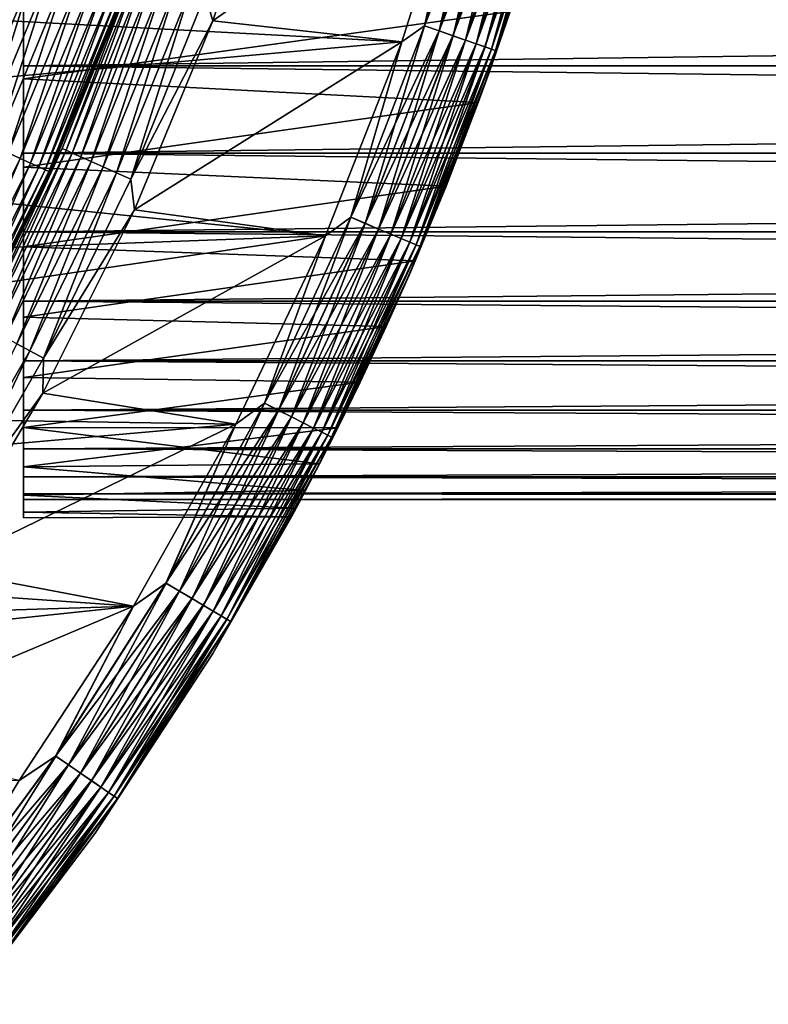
# Model space of a CAD drawing. Header units: metres. Extents: x -17 to 65, y -30 to 30.
# Tile 158 of 256: x 13.5 to 17.5, y -10.7 to -5.4. Entities that reach past the tile are written whole.
import ezdxf

# ---------------------------------------------------------------- set-up
doc = ezdxf.new("R2010")
doc.units = ezdxf.units.M
doc.layers.add('solid_508461', color=7, linetype='CONTINUOUS')

msp = doc.modelspace()

# ---------------------------------------------------------------- linework, layer by layer
at = {"layer": 'solid_508461'}
for points in [[(14.483647, -5.271616, -46.307594), (14.873252, -4.363065, -46.299999), (14.524021, -5.413197, -46.299999)], [(14.524021, -5.413197, -46.299999), (14.873252, -4.363065, -46.299999), (15.887619, -4.453487, -46.299999)], [(15.668491, -5.440693, 41.492508), (15.996901, -4.382004, 41.492508), (15.887621, -4.453479, 41.5)], [(16.078201, -4.404274, 41.470024), (15.996901, -4.382004, 41.492508), (15.668491, -5.440693, 41.492508)], [(15.748123, -5.468344, 41.470024), (16.078201, -4.404274, 41.470024), (15.668491, -5.440693, 41.492508)], [(15.66906, -5.440891, -46.292404), (15.887619, -4.453487, -46.299999), (15.99748, -4.382163, -46.292404)], [(15.66906, -5.440891, -46.292404), (15.99748, -4.382163, -46.292404), (15.748666, -5.468533, -46.269817)], [(16.154493, -4.425173, 41.433231), (16.078201, -4.404274, 41.470024), (15.748123, -5.468344, 41.470024)], [(15.99748, -4.382163, -46.292404), (16.078754, -4.404426, -46.269817), (15.748666, -5.468533, -46.269817)], [(15.748666, -5.468533, -46.269817), (16.078754, -4.404426, -46.269817), (15.82335, -5.494466, -46.232925)], [(16.078754, -4.404426, -46.269817), (16.155005, -4.425313, -46.232925), (15.82335, -5.494466, -46.232925)], [(10.291051, -5.24374, 41.5), (15.546514, -5.527733, 41.5), (15.887621, -4.453479, 41.5)], [(14.524021, -5.413197, -46.299999), (15.887619, -4.453487, -46.299999), (15.54651, -5.527742, -46.299999)], [(15.66906, -5.440891, -46.292404), (15.54651, -5.527742, -46.299999), (15.887619, -4.453487, -46.299999)], [(15.668491, -5.440693, 41.492508), (15.887621, -4.453479, 41.5), (15.546514, -5.527733, 41.5)], [(15.82285, -5.494292, 41.433231), (16.154493, -4.425173, 41.433231), (15.748123, -5.468344, 41.470024)], [(16.223457, -4.444064, 41.383247), (16.154493, -4.425173, 41.433231), (15.82285, -5.494292, 41.433231)], [(15.890398, -5.517747, 41.383247), (16.223457, -4.444064, 41.383247), (15.82285, -5.494292, 41.433231)], [(15.82335, -5.494466, -46.232925), (16.155005, -4.425313, -46.232925), (15.890841, -5.517901, -46.182854)], [(16.282991, -4.460372, 41.321594), (16.223457, -4.444064, 41.383247), (15.890398, -5.517747, 41.383247)], [(15.94871, -5.537996, 41.321594), (16.282991, -4.460372, 41.321594), (15.890398, -5.517747, 41.383247)], [(16.155005, -4.425313, -46.232925), (16.223909, -4.444188, -46.182854), (15.890841, -5.517901, -46.182854)], [(15.890841, -5.517901, -46.182854), (16.223909, -4.444188, -46.182854), (15.949081, -5.538125, -46.121128)], [(16.331285, -4.473601, 41.250153), (16.282991, -4.460372, 41.321594), (15.94871, -5.537996, 41.321594)], [(16.223909, -4.444188, -46.182854), (16.283371, -4.460476, -46.121128), (15.949081, -5.538125, -46.121128)], [(15.949081, -5.538125, -46.121128), (16.283371, -4.460476, -46.121128), (15.9963, -5.554521, -46.049622)], [(16.283371, -4.460476, -46.121128), (16.331579, -4.473682, -46.049622), (15.9963, -5.554521, -46.049622)], [(15.996012, -5.55442, 41.250153), (16.331285, -4.473601, 41.250153), (15.94871, -5.537996, 41.321594)], [(16.366865, -4.483347, 41.171093), (16.331285, -4.473601, 41.250153), (15.996012, -5.55442, 41.250153)], [(16.030861, -5.566522, 41.171093), (16.366865, -4.483347, 41.171093), (15.996012, -5.55442, 41.250153)], [(15.9963, -5.554521, -46.049622), (16.331579, -4.473682, -46.049622), (16.031057, -5.56659, -45.970516)], [(16.388649, -4.489315, 41.086823), (16.366865, -4.483347, 41.171093), (16.030861, -5.566522, 41.171093)], [(16.052198, -5.573931, 41.086823), (16.388649, -4.489315, 41.086823), (16.030861, -5.566522, 41.171093)], [(16.331579, -4.473682, -46.049622), (16.367065, -4.483403, -45.970516), (16.031057, -5.56659, -45.970516)], [(16.031057, -5.56659, -45.970516), (16.367065, -4.483403, -45.970516), (16.052299, -5.573966, -45.886223)], [(16.052198, -5.573931, 41.086823), (16.369596, -4.586537, 41), (16.388649, -4.489315, 41.086823)], [(16.367065, -4.483403, -45.970516), (16.388752, -4.489343, -45.886223), (16.052299, -5.573966, -45.886223)], [(16.052299, -5.573966, -45.886223), (16.388752, -4.489343, -45.886223), (16.369596, -4.586537, -45.799999)], [(16.131941, -5.362879, -6.070389), (16.018438, -5.692945, -45.799999), (16.369596, -4.586537, -45.799999)], [(16.052299, -5.573966, -45.886223), (16.369596, -4.586537, -45.799999), (16.018438, -5.692945, -45.799999)], [(16.298073, -4.834547, 6.498993), (16.369596, -4.586537, 41), (16.018438, -5.692945, 41)], [(16.052198, -5.573931, 41.086823), (16.018438, -5.692945, 41), (16.369596, -4.586537, 41)], [(16.131933, -5.362906, 6.070364), (16.298073, -4.834547, 6.498993), (16.018438, -5.692945, 41)], [(9.005194, -5.685852, -48.5), (9.433654, -4.942536, -48.5), (13.544482, -5.176571, -48.5)], [(13.268641, -6.059586, -48.492405), (13.544482, -5.176571, -48.5), (13.667121, -5.097572, -48.492405)], [(13.268641, -6.059586, -48.492405), (13.667121, -5.097572, -48.492405), (13.345295, -6.094592, -48.469818)], [(13.667121, -5.097572, -48.492405), (13.746076, -5.127021, -48.469818), (13.345295, -6.094592, -48.469818)], [(13.345295, -6.094592, -48.469818), (13.746076, -5.127021, -48.469818), (13.41721, -6.127434, -48.432926)], [(13.746076, -5.127021, -48.469818), (13.82015, -5.154649, -48.432926), (13.41721, -6.127434, -48.432926)], [(13.41721, -6.127434, -48.432926), (13.82015, -5.154649, -48.432926), (13.482197, -6.157113, -48.382854)], [(13.82015, -5.154649, -48.432926), (13.887089, -5.179616, -48.382854), (13.482197, -6.157113, -48.382854)], [(13.5, -5.656874, 5.656833), (13.5, -5.142282, 6.128369), (13.5, -5.206372, 6.205131)], [(13.5, -5.142282, -6.128369), (13.5, -5.656874, -5.656833), (13.5, -5.206372, -6.205131)], [(52, -5.142322, 6.128341), (13.5, -5.142282, 6.128369), (13.5, -5.656874, 5.656833)], [(52, -5.656885, -5.656818), (13.5, -5.656874, -5.656833), (13.5, -5.142282, -6.128369)], [(52, -5.142322, -6.128341), (52, -5.656885, -5.656818), (13.5, -5.142282, -6.128369)], [(52, -5.656885, 5.656818), (52, -5.142322, 6.128341), (13.5, -5.656874, 5.656833)], [(13.710025, -6.104096, -46.713779), (14.054255, -5.241939, -46.799999), (14.102428, -5.132864, -46.713779)], [(13.710025, -6.104096, -46.713779), (14.102428, -5.132864, -46.713779), (13.730565, -6.113242, -46.629482)], [(14.102428, -5.132864, -46.713779), (14.123556, -5.140554, -46.629482), (13.730565, -6.113242, -46.629482)], [(13.730565, -6.113242, -46.629482), (14.123556, -5.140554, -46.629482), (13.764178, -6.128207, -46.550377)], [(14.123556, -5.140554, -46.629482), (14.158132, -5.153139, -46.550377), (13.764178, -6.128207, -46.550377)], [(13.764178, -6.128207, -46.550377), (14.158132, -5.153139, -46.550377), (13.809841, -6.148538, -46.478874)], [(14.158132, -5.153139, -46.550377), (14.205102, -5.170234, -46.478874), (13.809841, -6.148538, -46.478874)], [(9.005194, -5.685852, -48.5), (13.544482, -5.176571, -48.5), (13.130377, -6.151683, -48.5)], [(13.268641, -6.059586, -48.492405), (13.130377, -6.151683, -48.5), (13.544482, -5.176571, -48.5)], [(13.482197, -6.157113, -48.382854), (13.887089, -5.179616, -48.382854), (13.538278, -6.182724, -48.321125)], [(13.5, -5.727735, 5.727389), (13.5, -5.206372, 6.205131), (16.131933, -5.362906, 6.070364)], [(13.5, -5.206372, -6.205131), (13.5, -5.727735, -5.727389), (16.131941, -5.362879, -6.070389)], [(13.5, -5.656874, 5.656833), (13.5, -5.206372, 6.205131), (13.5, -5.727735, 5.727389)], [(13.5, -5.656874, -5.656833), (13.5, -5.727735, -5.727389), (13.5, -5.206372, -6.205131)], [(13.887089, -5.179616, -48.382854), (13.944854, -5.201161, -48.321125), (13.538278, -6.182724, -48.321125)], [(13.538278, -6.182724, -48.321125), (13.944854, -5.201161, -48.321125), (13.583744, -6.203488, -48.249622)], [(13.944854, -5.201161, -48.321125), (13.991687, -5.218629, -48.249622), (13.583744, -6.203488, -48.249622)], [(13.809841, -6.148538, -46.478874), (14.205102, -5.170234, -46.478874), (13.866163, -6.173614, -46.417145)], [(14.205102, -5.170234, -46.478874), (14.263036, -5.19132, -46.417145), (13.866163, -6.173614, -46.417145)], [(13.866163, -6.173614, -46.417145), (14.263036, -5.19132, -46.417145), (13.93143, -6.202672, -46.367073)], [(14.263036, -5.19132, -46.417145), (14.330171, -5.215755, -46.367073), (13.93143, -6.202672, -46.367073)], [(10.291051, -5.24374, 41.5), (9.84806, -6.03475, 41.5), (15.546514, -5.527733, 41.5)], [(13.583744, -6.203488, -48.249622), (13.991687, -5.218629, -48.249622), (13.617214, -6.218773, -48.170517)], [(13.991687, -5.218629, -48.249622), (14.026161, -5.231488, -48.170517), (13.617214, -6.218773, -48.170517)], [(13.617214, -6.218773, -48.170517), (14.026161, -5.231488, -48.170517), (13.637667, -6.228114, -48.086224)], [(14.026161, -5.231488, -48.170517), (14.047228, -5.239345, -48.086224), (13.637667, -6.228114, -48.086224)], [(13.637667, -6.228114, -48.086224), (14.047228, -5.239345, -48.086224), (13.644489, -6.231204, -48)], [(14.047228, -5.239345, -48.086224), (14.054255, -5.241939, -48), (13.644489, -6.231204, -48)], [(13.644489, -6.231204, -46.799999), (13.644489, -6.231204, -48), (14.054255, -5.241939, -48)], [(14.054255, -5.241939, -46.799999), (13.644489, -6.231204, -46.799999), (14.054255, -5.241939, -48)], [(13.710025, -6.104096, -46.713779), (13.644489, -6.231204, -46.799999), (14.054255, -5.241939, -46.799999)], [(13.93143, -6.202672, -46.367073), (14.330171, -5.215755, -46.367073), (14.003654, -6.234828, -46.330185)], [(14.330171, -5.215755, -46.367073), (14.404462, -5.242795, -46.330185), (14.003654, -6.234828, -46.330185)], [(14.003654, -6.234828, -46.330185), (14.404462, -5.242795, -46.330185), (14.080637, -6.269104, -46.307594)], [(14.404462, -5.242795, -46.330185), (14.483647, -5.271616, -46.307594), (14.080637, -6.269104, -46.307594)], [(14.080637, -6.269104, -46.307594), (14.483647, -5.271616, -46.307594), (14.524021, -5.413197, -46.299999)], [(13.5, -5.727735, -5.727389), (15.959646, -5.855742, -5.596447), (16.131941, -5.362879, -6.070389)], [(13.5, -5.727735, 5.727389), (16.131933, -5.362906, 6.070364), (15.959651, -5.855728, 5.59646)], [(16.131941, -5.362879, -6.070389), (15.959646, -5.855742, -5.596447), (16.018438, -5.692945, -45.799999)], [(15.959651, -5.855728, 5.59646), (16.131933, -5.362906, 6.070364), (16.018438, -5.692945, 41)], [(14.080637, -6.269104, -46.307594), (14.524021, -5.413197, -46.299999), (14.100721, -6.435809, -46.299999)], [(14.100721, -6.435809, -46.299999), (14.524021, -5.413197, -46.299999), (15.54651, -5.527742, -46.299999)], [(15.270103, -6.475083, 41.492508), (15.668491, -5.440693, 41.492508), (15.546514, -5.527733, 41.5)], [(15.748123, -5.468344, 41.470024), (15.668491, -5.440693, 41.492508), (15.270103, -6.475083, 41.492508)], [(15.347711, -6.507991, 41.470024), (15.748123, -5.468344, 41.470024), (15.270103, -6.475083, 41.492508)], [(15.270658, -6.475318, -46.292404), (15.54651, -5.527742, -46.299999), (15.66906, -5.440891, -46.292404)], [(15.270658, -6.475318, -46.292404), (15.66906, -5.440891, -46.292404), (15.348239, -6.508215, -46.269817)], [(15.82285, -5.494292, 41.433231), (15.748123, -5.468344, 41.470024), (15.347711, -6.507991, 41.470024)], [(15.66906, -5.440891, -46.292404), (15.748666, -5.468533, -46.269817), (15.348239, -6.508215, -46.269817)], [(15.348239, -6.508215, -46.269817), (15.748666, -5.468533, -46.269817), (15.421024, -6.539079, -46.232925)], [(15.748666, -5.468533, -46.269817), (15.82335, -5.494466, -46.232925), (15.421024, -6.539079, -46.232925)], [(9.84806, -6.03475, 41.5), (15.132871, -6.57618, 41.5), (15.546514, -5.527733, 41.5)], [(14.100721, -6.435809, -46.299999), (15.54651, -5.527742, -46.299999), (15.132867, -6.576189, -46.299999)], [(15.270658, -6.475318, -46.292404), (15.132867, -6.576189, -46.299999), (15.54651, -5.527742, -46.299999)], [(15.270103, -6.475083, 41.492508), (15.546514, -5.527733, 41.5), (15.132871, -6.57618, 41.5)], [(15.420538, -6.538873, 41.433231), (15.82285, -5.494292, 41.433231), (15.347711, -6.507991, 41.470024)], [(15.890398, -5.517747, 41.383247), (15.82285, -5.494292, 41.433231), (15.420538, -6.538873, 41.433231)], [(15.486368, -6.566787, 41.383247), (15.890398, -5.517747, 41.383247), (15.420538, -6.538873, 41.433231)], [(15.421024, -6.539079, -46.232925), (15.82335, -5.494466, -46.232925), (15.486799, -6.56697, -46.182854)], [(15.94871, -5.537996, 41.321594), (15.890398, -5.517747, 41.383247), (15.486368, -6.566787, 41.383247)], [(15.82335, -5.494466, -46.232925), (15.890841, -5.517901, -46.182854), (15.486799, -6.56697, -46.182854)], [(15.486799, -6.56697, -46.182854), (15.890841, -5.517901, -46.182854), (15.543559, -6.591038, -46.121128)], [(15.890841, -5.517901, -46.182854), (15.949081, -5.538125, -46.121128), (15.543559, -6.591038, -46.121128)], [(15.543198, -6.590885, 41.321594), (15.94871, -5.537996, 41.321594), (15.486368, -6.566787, 41.383247)], [(15.996012, -5.55442, 41.250153), (15.94871, -5.537996, 41.321594), (15.543198, -6.590885, 41.321594)], [(15.589295, -6.610433, 41.250153), (15.996012, -5.55442, 41.250153), (15.543198, -6.590885, 41.321594)], [(15.543559, -6.591038, -46.121128), (15.949081, -5.538125, -46.121128), (15.589577, -6.610552, -46.049622)], [(16.030861, -5.566522, 41.171093), (15.996012, -5.55442, 41.250153), (15.589295, -6.610433, 41.250153)], [(15.62326, -6.624835, 41.171093), (16.030861, -5.566522, 41.171093), (15.589295, -6.610433, 41.250153)], [(15.949081, -5.538125, -46.121128), (15.9963, -5.554521, -46.049622), (15.589577, -6.610552, -46.049622)], [(15.589577, -6.610552, -46.049622), (15.9963, -5.554521, -46.049622), (15.623452, -6.624916, -45.970516)], [(16.052198, -5.573931, 41.086823), (16.030861, -5.566522, 41.171093), (15.62326, -6.624835, 41.171093)], [(15.644054, -6.633652, 41.086823), (16.052198, -5.573931, 41.086823), (15.62326, -6.624835, 41.171093)], [(15.9963, -5.554521, -46.049622), (16.031057, -5.56659, -45.970516), (15.623452, -6.624916, -45.970516)], [(15.623452, -6.624916, -45.970516), (16.031057, -5.56659, -45.970516), (15.644152, -6.633694, -45.886223)], [(15.644054, -6.633652, 41.086823), (16.018438, -5.692945, 41), (16.052198, -5.573931, 41.086823)], [(16.031057, -5.56659, -45.970516), (16.052299, -5.573966, -45.886223), (15.644152, -6.633694, -45.886223)], [(15.644152, -6.633694, -45.886223), (16.052299, -5.573966, -45.886223), (16.018438, -5.692945, -45.799999)], [(13.5, -6.128336, 5.142323), (13.5, -5.656874, 5.656833), (13.5, -5.727735, 5.727389)], [(13.5, -5.656874, -5.656833), (13.5, -6.128336, -5.142323), (13.5, -5.727735, -5.727389)], [(52, -5.656885, 5.656818), (13.5, -5.656874, 5.656833), (13.5, -6.128336, 5.142323)], [(52, -6.128373, -5.142281), (13.5, -6.128336, -5.142323), (13.5, -5.656874, -5.656833)], [(52, -5.656885, -5.656818), (52, -6.128373, -5.142281), (13.5, -5.656874, -5.656833)], [(52, -6.128373, 5.142281), (52, -5.656885, 5.656818), (13.5, -6.128336, 5.142323)], [(15.619036, -6.71161, -4.534767), (15.592594, -6.772813, -45.799999), (16.018438, -5.692945, -45.799999)], [(15.644152, -6.633694, -45.886223), (16.018438, -5.692945, -45.799999), (15.592594, -6.772813, -45.799999)], [(15.959651, -5.855728, 5.59646), (16.018438, -5.692945, 41), (15.592594, -6.772814, 41)], [(15.644054, -6.633652, 41.086823), (15.592594, -6.772814, 41), (16.018438, -5.692945, 41)], [(15.786612, -6.307369, -5.082028), (15.619036, -6.71161, -4.534767), (16.018438, -5.692945, -45.799999)], [(15.959646, -5.855742, -5.596447), (15.786612, -6.307369, -5.082028), (16.018438, -5.692945, -45.799999)], [(13.5, -6.204803, 5.206771), (13.5, -5.727735, 5.727389), (15.959651, -5.855728, 5.59646)], [(13.5, -5.727735, -5.727389), (13.5, -6.204803, -5.206771), (15.959646, -5.855742, -5.596447)], [(13.5, -6.128336, 5.142323), (13.5, -5.727735, 5.727389), (13.5, -6.204803, 5.206771)], [(13.5, -6.128336, -5.142323), (13.5, -6.204803, -5.206771), (13.5, -5.727735, -5.727389)], [(13.5, -6.204803, 5.206771), (15.959651, -5.855728, 5.59646), (15.786613, -6.307365, 5.082032)], [(13.5, -6.204803, -5.206771), (15.786612, -6.307369, -5.082028), (15.959646, -5.855742, -5.596447)], [(15.786613, -6.307365, 5.082032), (15.959651, -5.855728, 5.59646), (15.592594, -6.772814, 41)], [(9.84806, -6.03475, 41.5), (9.344038, -6.789061, 41.5), (15.132871, -6.57618, 41.5)], [(13.250828, -7.04559, -46.713779), (13.644489, -6.231204, -46.799999), (13.710025, -6.104096, -46.713779)], [(13.250828, -7.04559, -46.713779), (13.710025, -6.104096, -46.713779), (13.27068, -7.056146, -46.629482)], [(13.710025, -6.104096, -46.713779), (13.730565, -6.113242, -46.629482), (13.27068, -7.056146, -46.629482)], [(13.27068, -7.056146, -46.629482), (13.730565, -6.113242, -46.629482), (13.303167, -7.07342, -46.550377)], [(13.730565, -6.113242, -46.629482), (13.764178, -6.128207, -46.550377), (13.303167, -7.07342, -46.550377)], [(13.41721, -6.127434, -48.432926), (13.482197, -6.157113, -48.382854), (13.008602, -7.103234, -48.382854)], [(13.008602, -7.103234, -48.382854), (13.482197, -6.157113, -48.382854), (13.062713, -7.132781, -48.321125)], [(13.482197, -6.157113, -48.382854), (13.538278, -6.182724, -48.321125), (13.062713, -7.132781, -48.321125)], [(13.303167, -7.07342, -46.550377), (13.764178, -6.128207, -46.550377), (13.347301, -7.096886, -46.478874)], [(13.764178, -6.128207, -46.550377), (13.809841, -6.148538, -46.478874), (13.347301, -7.096886, -46.478874)], [(13.347301, -7.096886, -46.478874), (13.809841, -6.148538, -46.478874), (13.401737, -7.12583, -46.417145)], [(13.809841, -6.148538, -46.478874), (13.866163, -6.173614, -46.417145), (13.401737, -7.12583, -46.417145)], [(13.5, -6.553222, 4.5886), (13.5, -6.128336, 5.142323), (13.5, -6.204803, 5.206771)], [(13.5, -6.128336, -5.142323), (13.5, -6.553222, -4.5886), (13.5, -6.204803, -5.206771)], [(52, -6.128373, 5.142281), (13.5, -6.128336, 5.142323), (13.5, -6.553222, 4.5886)], [(52, -6.553222, -4.58859), (13.5, -6.553222, -4.5886), (13.5, -6.128336, -5.142323)], [(52, -6.128373, -5.142281), (52, -6.553222, -4.58859), (13.5, -6.128336, -5.142323)], [(52, -6.553222, 4.58859), (52, -6.128373, 5.142281), (13.5, -6.553222, 4.5886)], [(13.062713, -7.132781, -48.321125), (13.538278, -6.182724, -48.321125), (13.106583, -7.156736, -48.249622)], [(13.538278, -6.182724, -48.321125), (13.583744, -6.203488, -48.249622), (13.106583, -7.156736, -48.249622)], [(13.106583, -7.156736, -48.249622), (13.583744, -6.203488, -48.249622), (13.138877, -7.174369, -48.170517)], [(13.583744, -6.203488, -48.249622), (13.617214, -6.218773, -48.170517), (13.138877, -7.174369, -48.170517)], [(13.138877, -7.174369, -48.170517), (13.617214, -6.218773, -48.170517), (13.15861, -7.185145, -48.086224)], [(13.617214, -6.218773, -48.170517), (13.637667, -6.228114, -48.086224), (13.15861, -7.185145, -48.086224)], [(13.401737, -7.12583, -46.417145), (13.866163, -6.173614, -46.417145), (13.464817, -7.15937, -46.367073)], [(13.866163, -6.173614, -46.417145), (13.93143, -6.202672, -46.367073), (13.464817, -7.15937, -46.367073)], [(13.464817, -7.15937, -46.367073), (13.93143, -6.202672, -46.367073), (13.534622, -7.196486, -46.330185)], [(13.5, -6.635171, 4.645905), (13.5, -6.204803, 5.206771), (15.786613, -6.307365, 5.082032)], [(13.5, -6.204803, -5.206771), (13.5, -6.635171, -4.645905), (15.786612, -6.307369, -5.082028)], [(13.5, -6.553222, 4.5886), (13.5, -6.204803, 5.206771), (13.5, -6.635171, 4.645905)], [(13.5, -6.553222, -4.5886), (13.5, -6.635171, -4.645905), (13.5, -6.204803, -5.206771)], [(13.93143, -6.202672, -46.367073), (14.003654, -6.234828, -46.330185), (13.534622, -7.196486, -46.330185)], [(13.15861, -7.185145, -48.086224), (13.637667, -6.228114, -48.086224), (13.165195, -7.188717, -48)], [(13.637667, -6.228114, -48.086224), (13.644489, -6.231204, -48), (13.165195, -7.188717, -48)], [(13.165195, -7.188718, -46.799999), (13.165195, -7.188717, -48), (13.644489, -6.231204, -48)], [(13.644489, -6.231204, -46.799999), (13.165195, -7.188718, -46.799999), (13.644489, -6.231204, -48)], [(13.250828, -7.04559, -46.713779), (13.165195, -7.188718, -46.799999), (13.644489, -6.231204, -46.799999)], [(13.534622, -7.196486, -46.330185), (14.003654, -6.234828, -46.330185), (13.609027, -7.236048, -46.307594)], [(14.003654, -6.234828, -46.330185), (14.080637, -6.269104, -46.307594), (13.609027, -7.236048, -46.307594)], [(13.609027, -7.236048, -46.307594), (14.080637, -6.269104, -46.307594), (14.100721, -6.435809, -46.299999)], [(13.5, -6.635171, 4.645905), (15.786613, -6.307365, 5.082032), (15.619043, -6.711593, 4.534795)], [(13.5, -6.635171, -4.645905), (15.619036, -6.71161, -4.534767), (15.786612, -6.307369, -5.082028)], [(15.619043, -6.711593, 4.534795), (15.786613, -6.307365, 5.082032), (15.592594, -6.772814, 41)], [(13.605608, -7.425455, -46.299999), (14.100721, -6.435809, -46.299999), (15.132867, -6.576189, -46.299999)], [(13.609027, -7.236048, -46.307594), (14.100721, -6.435809, -46.299999), (13.605608, -7.425455, -46.299999)], [(14.803516, -7.480554, 41.492508), (15.270103, -6.475083, 41.492508), (15.132871, -6.57618, 41.5)], [(15.347711, -6.507991, 41.470024), (15.270103, -6.475083, 41.492508), (14.803516, -7.480554, 41.492508)], [(14.804053, -7.480825, -46.292404), (15.132867, -6.576189, -46.299999), (15.270658, -6.475318, -46.292404)], [(14.804053, -7.480825, -46.292404), (15.270658, -6.475318, -46.292404), (14.879264, -7.518831, -46.269817)], [(15.270658, -6.475318, -46.292404), (15.348239, -6.508215, -46.269817), (14.879264, -7.518831, -46.269817)], [(14.878752, -7.518572, 41.470024), (15.347711, -6.507991, 41.470024), (14.803516, -7.480554, 41.492508)], [(15.420538, -6.538873, 41.433231), (15.347711, -6.507991, 41.470024), (14.878752, -7.518572, 41.470024)], [(14.949353, -7.554249, 41.433231), (15.420538, -6.538873, 41.433231), (14.878752, -7.518572, 41.470024)], [(14.879264, -7.518831, -46.269817), (15.348239, -6.508215, -46.269817), (14.949825, -7.554488, -46.232925)], [(15.486368, -6.566787, 41.383247), (15.420538, -6.538873, 41.433231), (14.949353, -7.554249, 41.433231)], [(15.348239, -6.508215, -46.269817), (15.421024, -6.539079, -46.232925), (14.949825, -7.554488, -46.232925)], [(14.949825, -7.554488, -46.232925), (15.421024, -6.539079, -46.232925), (15.01359, -7.586709, -46.182854)], [(15.421024, -6.539079, -46.232925), (15.486799, -6.56697, -46.182854), (15.01359, -7.586709, -46.182854)], [(8.782733, -7.501073, 41.5), (14.648664, -7.593855, 41.5), (15.132871, -6.57618, 41.5)], [(9.344038, -6.789061, 41.5), (8.782733, -7.501073, 41.5), (15.132871, -6.57618, 41.5)], [(13.5, -6.928203, 4), (13.5, -6.553222, 4.5886), (13.5, -6.635171, 4.645905)], [(13.5, -6.553222, -4.5886), (13.5, -6.928203, -4), (13.5, -6.635171, -4.645905)], [(52, -6.553222, 4.58859), (13.5, -6.553222, 4.5886), (13.5, -6.928203, 4)], [(52, -6.928203, 4), (52, -6.553222, 4.58859), (13.5, -6.928203, 4)], [(52, -6.928203, -4), (13.5, -6.928203, -4), (13.5, -6.553222, -4.5886)], [(52, -6.553222, -4.58859), (52, -6.928203, -4), (13.5, -6.553222, -4.5886)], [(13.605608, -7.425455, -46.299999), (15.132867, -6.576189, -46.299999), (14.64866, -7.593863, -46.299999)], [(14.804053, -7.480825, -46.292404), (14.64866, -7.593863, -46.299999), (15.132867, -6.576189, -46.299999)], [(14.803516, -7.480554, 41.492508), (15.132871, -6.57618, 41.5), (14.648664, -7.593855, 41.5)], [(15.013172, -7.586498, 41.383247), (15.486368, -6.566787, 41.383247), (14.949353, -7.554249, 41.433231)], [(15.543198, -6.590885, 41.321594), (15.486368, -6.566787, 41.383247), (15.013172, -7.586498, 41.383247)], [(15.068265, -7.614338, 41.321594), (15.543198, -6.590885, 41.321594), (15.013172, -7.586498, 41.383247)], [(15.01359, -7.586709, -46.182854), (15.486799, -6.56697, -46.182854), (15.068616, -7.614515, -46.121128)], [(15.589295, -6.610433, 41.250153), (15.543198, -6.590885, 41.321594), (15.068265, -7.614338, 41.321594)], [(15.486799, -6.56697, -46.182854), (15.543559, -6.591038, -46.121128), (15.068616, -7.614515, -46.121128)], [(15.068616, -7.614515, -46.121128), (15.543559, -6.591038, -46.121128), (15.113227, -7.637058, -46.049622)], [(15.543559, -6.591038, -46.121128), (15.589577, -6.610552, -46.049622), (15.113227, -7.637058, -46.049622)], [(13.5, -7.014791, 4.050035), (13.5, -6.635171, 4.645905), (15.619043, -6.711593, 4.534795)], [(13.5, -6.635171, -4.645905), (13.5, -7.014791, -4.050035), (15.619036, -6.71161, -4.534767)], [(13.5, -6.928203, 4), (13.5, -6.635171, 4.645905), (13.5, -7.014791, 4.050035)], [(13.5, -6.928203, -4), (13.5, -7.014791, -4.050035), (13.5, -6.635171, -4.645905)], [(15.112955, -7.636921, 41.250153), (15.589295, -6.610433, 41.250153), (15.068265, -7.614338, 41.321594)], [(15.62326, -6.624835, 41.171093), (15.589295, -6.610433, 41.250153), (15.112955, -7.636921, 41.250153)], [(15.145881, -7.653559, 41.171093), (15.62326, -6.624835, 41.171093), (15.112955, -7.636921, 41.250153)], [(15.113227, -7.637058, -46.049622), (15.589577, -6.610552, -46.049622), (15.146067, -7.653653, -45.970516)], [(15.644054, -6.633652, 41.086823), (15.62326, -6.624835, 41.171093), (15.145881, -7.653559, 41.171093)], [(15.16604, -7.663746, 41.086823), (15.644054, -6.633652, 41.086823), (15.145881, -7.653559, 41.171093)], [(15.589577, -6.610552, -46.049622), (15.623452, -6.624916, -45.970516), (15.146067, -7.653653, -45.970516)], [(15.146067, -7.653653, -45.970516), (15.623452, -6.624916, -45.970516), (15.166135, -7.663794, -45.886223)], [(15.16604, -7.663746, 41.086823), (15.592594, -6.772814, 41), (15.644054, -6.633652, 41.086823)], [(15.623452, -6.624916, -45.970516), (15.644152, -6.633694, -45.886223), (15.166135, -7.663794, -45.886223)], [(15.166135, -7.663794, -45.886223), (15.644152, -6.633694, -45.886223), (15.592594, -6.772813, -45.799999)], [(13.5, -7.014791, 4.050035), (15.619043, -6.711593, 4.534795), (15.462296, -7.065224, 3.96139)], [(13.5, -7.014791, -4.050035), (15.462285, -7.065249, -3.961345), (15.619036, -6.71161, -4.534767)], [(15.619036, -6.71161, -4.534767), (15.462285, -7.065249, -3.961345), (15.592594, -6.772813, -45.799999)], [(15.462296, -7.065224, 3.96139), (15.619043, -6.711593, 4.534795), (15.592594, -6.772814, 41)], [(15.100906, -7.807858, -2.155751), (15.09405, -7.821102, -45.799999), (15.592594, -6.772813, -45.799999)], [(15.166135, -7.663794, -45.886223), (15.592594, -6.772813, -45.799999), (15.09405, -7.821102, -45.799999)], [(15.462296, -7.065224, 3.96139), (15.592594, -6.772814, 41), (15.09405, -7.821103, 41)], [(15.16604, -7.663746, 41.086823), (15.09405, -7.821103, 41), (15.592594, -6.772814, 41)], [(15.200087, -7.612973, -2.766299), (15.100906, -7.807858, -2.155751), (15.592594, -6.772813, -45.799999)], [(15.321478, -7.365618, -3.370131), (15.200087, -7.612973, -2.766299), (15.592594, -6.772813, -45.799999)], [(15.462285, -7.065249, -3.961345), (15.321478, -7.365618, -3.370131), (15.592594, -6.772813, -45.799999)], [(13.5, -7.250454, 3.380956), (13.5, -6.928203, 4), (13.5, -7.014791, 4.050035)], [(13.5, -6.928203, -4), (13.5, -7.250454, -3.380956), (13.5, -7.014791, -4.050035)], [(52, -6.928203, 4), (13.5, -6.928203, 4), (13.5, -7.250454, 3.380956)], [(52, -7.250447, 3.380962), (52, -6.928203, 4), (13.5, -7.250454, 3.380956)], [(52, -7.250447, -3.380962), (13.5, -7.250454, -3.380956), (13.5, -6.928203, -4)], [(52, -6.928203, -4), (52, -7.250447, -3.380962), (13.5, -6.928203, -4)], [(13.5, -7.341029, 3.423343), (13.5, -7.014791, 4.050035), (15.462296, -7.065224, 3.96139)], [(13.5, -7.014791, -4.050035), (13.5, -7.341029, -3.423343), (15.462285, -7.065249, -3.961345)], [(13.5, -7.250454, 3.380956), (13.5, -7.014791, 4.050035), (13.5, -7.341029, 3.423343)], [(13.5, -7.250454, -3.380956), (13.5, -7.341029, -3.423343), (13.5, -7.014791, -4.050035)], [(13.5, -7.341029, 3.423343), (15.462296, -7.065224, 3.96139), (15.321479, -7.365615, 3.37014)], [(13.5, -7.341029, -3.423343), (15.321478, -7.365618, -3.370131), (15.462285, -7.065249, -3.961345)], [(15.321479, -7.365615, 3.37014), (15.462296, -7.065224, 3.96139), (15.09405, -7.821103, 41)], [(13.464817, -7.15937, -46.367073), (13.534622, -7.196486, -46.330185), (12.999651, -8.123084, -46.330185)], [(12.999651, -8.123084, -46.330185), (13.534622, -7.196486, -46.330185), (13.071115, -8.167739, -46.307594)], [(13.534622, -7.196486, -46.330185), (13.609027, -7.236048, -46.307594), (13.071115, -8.167739, -46.307594)], [(13.071115, -8.167739, -46.307594), (13.609027, -7.236048, -46.307594), (13.605608, -7.425455, -46.299999)], [(52, -7.250447, 3.380962), (13.5, -7.250454, 3.380956), (13.5, -7.51755, 2.736134)], [(52, -7.517533, 2.736187), (52, -7.250447, 3.380962), (13.5, -7.51755, 2.736134)], [(52, -7.250447, -3.380962), (52, -7.517533, -2.736187), (13.5, -7.250454, -3.380956)], [(13.5, -7.51755, 2.736134), (13.5, -7.250454, 3.380956), (13.5, -7.341029, 3.423343)], [(13.5, -7.250454, -3.380956), (13.5, -7.51755, -2.736134), (13.5, -7.341029, -3.423343)], [(52, -7.517533, -2.736187), (13.5, -7.51755, -2.736134), (13.5, -7.250454, -3.380956)], [(13.5, -7.611574, 2.770193), (13.5, -7.341029, 3.423343), (15.321479, -7.365615, 3.37014)], [(13.5, -7.341029, -3.423343), (13.5, -7.611574, -2.770193), (15.321478, -7.365618, -3.370131)], [(13.5, -7.51755, 2.736134), (13.5, -7.341029, 3.423343), (13.5, -7.611574, 2.770193)], [(13.5, -7.51755, -2.736134), (13.5, -7.611574, -2.770193), (13.5, -7.341029, -3.423343)], [(13.5, -7.611574, 2.770193), (15.321479, -7.365615, 3.37014), (15.200096, -7.612954, 2.766352)], [(13.5, -7.611574, -2.770193), (15.200087, -7.612973, -2.766299), (15.321478, -7.365618, -3.370131)], [(15.200096, -7.612954, 2.766352), (15.321479, -7.365615, 3.37014), (15.09405, -7.821103, 41)], [(13.041075, -8.377366, -46.299999), (13.605608, -7.425455, -46.299999), (14.64866, -7.593863, -46.299999)], [(13.071115, -8.167739, -46.307594), (13.605608, -7.425455, -46.299999), (13.041075, -8.377366, -46.299999)], [(8.782733, -7.501073, 41.5), (8.167077, -8.167077, 41.5), (14.648664, -7.593855, 41.5)], [(14.270812, -8.452615, 41.492508), (14.803516, -7.480554, 41.492508), (14.648664, -7.593855, 41.5)], [(14.878752, -7.518572, 41.470024), (14.803516, -7.480554, 41.492508), (14.270812, -8.452615, 41.492508)], [(14.27133, -8.452922, -46.292404), (14.64866, -7.593863, -46.299999), (14.804053, -7.480825, -46.292404)], [(14.27133, -8.452922, -46.292404), (14.804053, -7.480825, -46.292404), (14.343834, -8.495866, -46.269817)], [(14.804053, -7.480825, -46.292404), (14.879264, -7.518831, -46.269817), (14.343834, -8.495866, -46.269817)], [(52, -7.517533, 2.736187), (13.5, -7.51755, 2.736134), (13.5, -7.727397, 2.07058)], [(52, -7.72739, 2.070597), (52, -7.517533, 2.736187), (13.5, -7.727397, 2.07058)], [(52, -7.517533, -2.736187), (52, -7.72739, -2.070597), (13.5, -7.51755, -2.736134)], [(13.5, -7.727397, 2.07058), (13.5, -7.51755, 2.736134), (13.5, -7.611574, 2.770193)], [(13.5, -7.51755, -2.736134), (13.5, -7.727397, -2.07058), (13.5, -7.611574, -2.770193)], [(52, -7.72739, -2.070597), (13.5, -7.727397, -2.07058), (13.5, -7.51755, -2.736134)], [(14.34334, -8.495573, 41.470024), (14.878752, -7.518572, 41.470024), (14.270812, -8.452615, 41.492508)], [(14.949353, -7.554249, 41.433231), (14.878752, -7.518572, 41.470024), (14.34334, -8.495573, 41.470024)], [(14.411401, -8.535886, 41.433231), (14.949353, -7.554249, 41.433231), (14.34334, -8.495573, 41.470024)], [(14.343834, -8.495866, -46.269817), (14.879264, -7.518831, -46.269817), (14.411857, -8.536156, -46.232925)], [(15.013172, -7.586498, 41.383247), (14.949353, -7.554249, 41.433231), (14.411401, -8.535886, 41.433231)], [(14.879264, -7.518831, -46.269817), (14.949825, -7.554488, -46.232925), (14.411857, -8.536156, -46.232925)], [(14.411857, -8.536156, -46.232925), (14.949825, -7.554488, -46.232925), (14.473327, -8.572564, -46.182854)], [(14.949825, -7.554488, -46.232925), (15.01359, -7.586709, -46.182854), (14.473327, -8.572564, -46.182854)], [(8.167077, -8.167077, 41.5), (14.096119, -8.576093, 41.5), (14.648664, -7.593855, 41.5)], [(13.041075, -8.377366, -46.299999), (14.64866, -7.593863, -46.299999), (14.096114, -8.5761, -46.299999)], [(14.27133, -8.452922, -46.292404), (14.096114, -8.5761, -46.299999), (14.64866, -7.593863, -46.299999)], [(14.270812, -8.452615, 41.492508), (14.648664, -7.593855, 41.5), (14.096119, -8.576093, 41.5)], [(14.472923, -8.572326, 41.383247), (15.013172, -7.586498, 41.383247), (14.411401, -8.535886, 41.433231)], [(15.068265, -7.614338, 41.321594), (15.013172, -7.586498, 41.383247), (14.472923, -8.572326, 41.383247)], [(14.473327, -8.572564, -46.182854), (15.01359, -7.586709, -46.182854), (14.526372, -8.603983, -46.121128)], [(15.01359, -7.586709, -46.182854), (15.068616, -7.614515, -46.121128), (14.526372, -8.603983, -46.121128)], [(13.5, -7.611574, 2.770193), (15.200096, -7.612954, 2.766352), (15.100905, -7.807858, 2.155746)], [(13.5, -7.823943, 2.096653), (13.5, -7.611574, 2.770193), (15.100905, -7.807858, 2.155746)], [(13.5, -7.611574, -2.770193), (13.5, -7.823943, -2.096653), (15.200087, -7.612973, -2.766299)], [(13.5, -7.727397, 2.07058), (13.5, -7.611574, 2.770193), (13.5, -7.823943, 2.096653)], [(13.5, -7.727397, -2.07058), (13.5, -7.823943, -2.096653), (13.5, -7.611574, -2.770193)], [(13.5, -7.823943, -2.096653), (15.100906, -7.807858, -2.155751), (15.200087, -7.612973, -2.766299)], [(14.526034, -8.603784, 41.321594), (15.068265, -7.614338, 41.321594), (14.472923, -8.572326, 41.383247)], [(15.112955, -7.636921, 41.250153), (15.068265, -7.614338, 41.321594), (14.526034, -8.603784, 41.321594)], [(14.569116, -8.629301, 41.250153), (15.112955, -7.636921, 41.250153), (14.526034, -8.603784, 41.321594)], [(14.526372, -8.603983, -46.121128), (15.068616, -7.614515, -46.121128), (14.569379, -8.629457, -46.049622)], [(15.145881, -7.653559, 41.171093), (15.112955, -7.636921, 41.250153), (14.569116, -8.629301, 41.250153)], [(14.600857, -8.648101, 41.171093), (15.145881, -7.653559, 41.171093), (14.569116, -8.629301, 41.250153)], [(15.068616, -7.614515, -46.121128), (15.113227, -7.637058, -46.049622), (14.569379, -8.629457, -46.049622)], [(14.569379, -8.629457, -46.049622), (15.113227, -7.637058, -46.049622), (14.601036, -8.648208, -45.970516)], [(15.16604, -7.663746, 41.086823), (15.145881, -7.653559, 41.171093), (14.600857, -8.648101, 41.171093)], [(15.113227, -7.637058, -46.049622), (15.146067, -7.653653, -45.970516), (14.601036, -8.648208, -45.970516)], [(14.601036, -8.648208, -45.970516), (15.146067, -7.653653, -45.970516), (14.620382, -8.659666, -45.886223)], [(15.146067, -7.653653, -45.970516), (15.166135, -7.663794, -45.886223), (14.620382, -8.659666, -45.886223)], [(15.100905, -7.807858, 2.155746), (15.200096, -7.612954, 2.766352), (15.09405, -7.821103, 41)], [(14.620291, -8.659612, 41.086823), (15.16604, -7.663746, 41.086823), (14.600857, -8.648101, 41.171093)], [(14.620291, -8.659612, 41.086823), (15.09405, -7.821103, 41), (15.16604, -7.663746, 41.086823)], [(14.620382, -8.659666, -45.886223), (15.166135, -7.663794, -45.886223), (15.09405, -7.821102, -45.799999)], [(52, -7.72739, 2.070597), (13.5, -7.727397, 2.07058), (13.5, -7.878464, 1.389162)], [(52, -7.87846, 1.389211), (52, -7.72739, 2.070597), (13.5, -7.878464, 1.389162)], [(52, -7.72739, -2.070597), (52, -7.87846, -1.389211), (13.5, -7.727397, -2.07058)], [(13.5, -7.878464, 1.389162), (13.5, -7.727397, 2.07058), (13.5, -7.823943, 2.096653)], [(13.5, -7.727397, -2.07058), (13.5, -7.878464, -1.389162), (13.5, -7.823943, -2.096653)], [(52, -7.87846, -1.389211), (13.5, -7.878464, -1.389162), (13.5, -7.727397, -2.07058)], [(13.5, -7.823943, 2.096653), (15.100905, -7.807858, 2.155746), (15.025499, -7.952004, 1.541344)], [(13.5, -7.823943, -2.096653), (15.025493, -7.952016, -1.541282), (15.100906, -7.807858, -2.155751)], [(14.525132, -8.832923, 41), (14.525132, -8.832923, -45.799999), (15.09405, -7.821102, -45.799999)], [(14.620382, -8.659666, -45.886223), (15.09405, -7.821102, -45.799999), (14.525132, -8.832923, -45.799999)], [(14.949421, -8.094121, -0.308566), (14.525132, -8.832923, 41), (15.09405, -7.821102, -45.799999)], [(15.025499, -7.952004, 1.541344), (15.09405, -7.821103, 41), (14.525132, -8.832923, 41)], [(14.620291, -8.659612, 41.086823), (14.525132, -8.832923, 41), (15.09405, -7.821103, 41)], [(14.97483, -8.047016, -0.925003), (14.949421, -8.094121, -0.308566), (15.09405, -7.821102, -45.799999)], [(15.025493, -7.952016, -1.541282), (14.97483, -8.047016, -0.925003), (15.09405, -7.821102, -45.799999)], [(15.100906, -7.807858, -2.155751), (15.025493, -7.952016, -1.541282), (15.09405, -7.821102, -45.799999)], [(15.025499, -7.952004, 1.541344), (15.100905, -7.807858, 2.155746), (15.09405, -7.821103, 41)], [(13.5, -7.976971, 1.406385), (13.5, -7.823943, 2.096653), (15.025499, -7.952004, 1.541344)], [(13.5, -7.823943, -2.096653), (13.5, -7.976971, -1.406385), (15.025493, -7.952016, -1.541282)], [(13.5, -7.878464, 1.389162), (13.5, -7.823943, 2.096653), (13.5, -7.976971, 1.406385)], [(13.5, -7.969555, -0.697266), (13.5, -7.976971, -1.406385), (13.5, -7.823943, -2.096653)], [(13.5, -7.878464, -1.389162), (13.5, -7.969555, -0.697266), (13.5, -7.823943, -2.096653)], [(52, -7.87846, 1.389211), (13.5, -7.878464, 1.389162), (13.5, -7.969555, 0.697266)], [(52, -7.969554, 0.697277), (52, -7.87846, 1.389211), (13.5, -7.969555, 0.697266)], [(52, -7.87846, -1.389211), (52, -7.969554, -0.697277), (13.5, -7.878464, -1.389162)], [(13.5, -7.969555, 0.697266), (13.5, -7.878464, 1.389162), (13.5, -7.976971, 1.406385)], [(52, -7.969554, -0.697277), (13.5, -7.969555, -0.697266), (13.5, -7.878464, -1.389162)], [(13.5, -7.976971, 1.406385), (15.025499, -7.952004, 1.541344), (14.974832, -8.047013, 0.92502)], [(13.5, -7.976971, -1.406385), (14.97483, -8.047016, -0.925003), (15.025493, -7.952016, -1.541282)], [(52, -7.969554, 0.697277), (13.5, -7.969555, 0.697266), (13.5, -7.999997)], [(52, -8.000004), (52, -7.969554, 0.697277), (13.5, -7.999997)], [(52, -7.969554, -0.697277), (52, -8.000004), (13.5, -7.969555, -0.697266)], [(13.5, -7.999997), (13.5, -7.969555, 0.697266), (13.5, -7.976971, 1.406385)], [(13.5, -7.969555, -0.697266), (13.5, -7.999997), (13.5, -7.976971, -1.406385)], [(52, -8.000004), (13.5, -7.999997), (13.5, -7.969555, -0.697266)], [(13.5, -8.069173, 0.706071), (13.5, -7.976971, 1.406385), (14.974832, -8.047013, 0.92502)], [(13.5, -7.976971, -1.406385), (13.5, -8.069173, -0.706071), (14.97483, -8.047016, -0.925003)], [(13.5, -7.999997), (13.5, -7.976971, 1.406385), (13.5, -8.069173, 0.706071)], [(13.5, -7.976971, -1.406385), (13.5, -8.069173, 0.706071), (13.5, -8.069173, -0.706071)], [(13.5, -7.999997), (13.5, -8.069173, 0.706071), (13.5, -7.976971, -1.406385)], [(14.974832, -8.047013, 0.92502), (15.025499, -7.952004, 1.541344), (14.525132, -8.832923, 41)], [(13.5, -8.069173, 0.706071), (14.974832, -8.047013, 0.92502), (14.949422, -8.09412, 0.308623)], [(13.5, -8.069173, -0.706071), (14.949421, -8.094121, -0.308566), (14.97483, -8.047016, -0.925003)], [(13.5, -8.1), (13.5, -8.069173, 0.706071), (14.949422, -8.09412, 0.308623)], [(13.5, -8.069173, -0.706071), (13.5, -8.1), (14.949421, -8.094121, -0.308566)], [(13.5, -8.069173, -0.706071), (13.5, -8.069173, 0.706071), (13.5, -8.1)], [(14.949422, -8.09412, 0.308623), (14.974832, -8.047013, 0.92502), (14.525132, -8.832923, 41)], [(13.5, -8.1), (14.949422, -8.09412, 0.308623), (14.949421, -8.094121, -0.308566)], [(14.949421, -8.094121, -0.308566), (14.949422, -8.09412, 0.308623), (14.525132, -8.832923, 41)], [(8.167077, -8.167077, 41.5), (7.501073, -8.782733, 41.5), (14.096119, -8.576093, 41.5)], [(12.410066, -9.286563, -46.299999), (13.041075, -8.377366, -46.299999), (14.096114, -8.5761, -46.299999)], [(13.674371, -9.386925, 41.492508), (14.270812, -8.452615, 41.492508), (14.096119, -8.576093, 41.5)], [(14.34334, -8.495573, 41.470024), (14.270812, -8.452615, 41.492508), (13.674371, -9.386925, 41.492508)], [(13.674867, -9.387265, -46.292404), (14.096114, -8.5761, -46.299999), (14.27133, -8.452922, -46.292404)], [(13.674867, -9.387265, -46.292404), (14.27133, -8.452922, -46.292404), (13.744341, -9.434957, -46.269817)], [(14.27133, -8.452922, -46.292404), (14.343834, -8.495866, -46.269817), (13.744341, -9.434957, -46.269817)], [(13.743868, -9.434631, 41.470024), (14.34334, -8.495573, 41.470024), (13.674371, -9.386925, 41.492508)], [(14.411401, -8.535886, 41.433231), (14.34334, -8.495573, 41.470024), (13.743868, -9.434631, 41.470024)], [(13.744341, -9.434957, -46.269817), (14.343834, -8.495866, -46.269817), (13.809521, -9.479699, -46.232925)], [(14.343834, -8.495866, -46.269817), (14.411857, -8.536156, -46.232925), (13.809521, -9.479699, -46.232925)], [(13.809085, -9.4794, 41.433231), (14.411401, -8.535886, 41.433231), (13.743868, -9.434631, 41.470024)], [(14.472923, -8.572326, 41.383247), (14.411401, -8.535886, 41.433231), (13.809085, -9.4794, 41.433231)], [(13.809521, -9.479699, -46.232925), (14.411857, -8.536156, -46.232925), (13.868422, -9.520132, -46.182854)], [(14.411857, -8.536156, -46.232925), (14.473327, -8.572564, -46.182854), (13.868422, -9.520132, -46.182854)], [(6.789061, -9.344038, 41.5), (13.477747, -9.518415, 41.5), (14.096119, -8.576093, 41.5)], [(7.501073, -8.782733, 41.5), (6.789061, -9.344038, 41.5), (14.096119, -8.576093, 41.5)], [(12.410066, -9.286563, -46.299999), (14.096114, -8.5761, -46.299999), (13.477742, -9.518422, -46.299999)], [(13.674867, -9.387265, -46.292404), (13.477742, -9.518422, -46.299999), (14.096114, -8.5761, -46.299999)], [(13.674371, -9.386925, 41.492508), (14.096119, -8.576093, 41.5), (13.477747, -9.518415, 41.5)], [(13.868035, -9.519868, 41.383247), (14.472923, -8.572326, 41.383247), (13.809085, -9.4794, 41.433231)], [(14.526034, -8.603784, 41.321594), (14.472923, -8.572326, 41.383247), (13.868035, -9.519868, 41.383247)], [(13.918926, -9.554802, 41.321594), (14.526034, -8.603784, 41.321594), (13.868035, -9.519868, 41.383247)], [(13.868422, -9.520132, -46.182854), (14.473327, -8.572564, -46.182854), (13.91925, -9.555024, -46.121128)], [(14.569116, -8.629301, 41.250153), (14.526034, -8.603784, 41.321594), (13.918926, -9.554802, 41.321594)], [(14.473327, -8.572564, -46.182854), (14.526372, -8.603983, -46.121128), (13.91925, -9.555024, -46.121128)], [(13.91925, -9.555024, -46.121128), (14.526372, -8.603983, -46.121128), (13.960459, -9.583313, -46.049622)], [(14.526372, -8.603983, -46.121128), (14.569379, -8.629457, -46.049622), (13.960459, -9.583313, -46.049622)], [(13.960207, -9.58314, 41.250153), (14.569116, -8.629301, 41.250153), (13.918926, -9.554802, 41.321594)], [(14.600857, -8.648101, 41.171093), (14.569116, -8.629301, 41.250153), (13.960207, -9.58314, 41.250153)], [(13.990622, -9.604018, 41.171093), (14.600857, -8.648101, 41.171093), (13.960207, -9.58314, 41.250153)], [(13.960459, -9.583313, -46.049622), (14.569379, -8.629457, -46.049622), (13.990794, -9.604136, -45.970516)], [(14.620291, -8.659612, 41.086823), (14.600857, -8.648101, 41.171093), (13.990622, -9.604018, 41.171093)], [(14.009244, -9.616801, 41.086823), (14.620291, -8.659612, 41.086823), (13.990622, -9.604018, 41.171093)], [(14.569379, -8.629457, -46.049622), (14.601036, -8.648208, -45.970516), (13.990794, -9.604136, -45.970516)], [(13.990794, -9.604136, -45.970516), (14.601036, -8.648208, -45.970516), (14.009331, -9.616861, -45.886223)], [(14.009244, -9.616801, 41.086823), (14.525132, -8.832923, 41), (14.620291, -8.659612, 41.086823)], [(14.601036, -8.648208, -45.970516), (14.620382, -8.659666, -45.886223), (14.009331, -9.616861, -45.886223)], [(14.009331, -9.616861, -45.886223), (14.620382, -8.659666, -45.886223), (14.525132, -8.832923, -45.799999)], [(13.888493, -9.803559, 41), (13.888493, -9.803559, -45.799999), (14.525132, -8.832923, -45.799999)], [(14.009331, -9.616861, -45.886223), (14.525132, -8.832923, -45.799999), (13.888493, -9.803559, -45.799999)], [(14.525132, -8.832923, 41), (13.888493, -9.803559, 41), (14.525132, -8.832923, -45.799999)], [(14.009244, -9.616801, 41.086823), (13.888493, -9.803559, 41), (14.525132, -8.832923, 41)], [(13.016857, -10.279309, 41.492508), (13.674371, -9.386925, 41.492508), (13.477747, -9.518415, 41.5)], [(13.743868, -9.434631, 41.470024), (13.674371, -9.386925, 41.492508), (13.016857, -10.279309, 41.492508)], [(13.017329, -10.279682, -46.292404), (13.477742, -9.518422, -46.299999), (13.674867, -9.387265, -46.292404)], [(13.017329, -10.279682, -46.292404), (13.674867, -9.387265, -46.292404), (13.083463, -10.331907, -46.269817)], [(13.674867, -9.387265, -46.292404), (13.744341, -9.434957, -46.269817), (13.083463, -10.331907, -46.269817)], [(13.083013, -10.331552, 41.470024), (13.743868, -9.434631, 41.470024), (13.016857, -10.279309, 41.492508)], [(13.809085, -9.4794, 41.433231), (13.743868, -9.434631, 41.470024), (13.083013, -10.331552, 41.470024)], [(13.083463, -10.331907, -46.269817), (13.744341, -9.434957, -46.269817), (13.145509, -10.380904, -46.232925)], [(13.744341, -9.434957, -46.269817), (13.809521, -9.479699, -46.232925), (13.145509, -10.380904, -46.232925)], [(13.145093, -10.380576, 41.433231), (13.809085, -9.4794, 41.433231), (13.083013, -10.331552, 41.470024)], [(13.868035, -9.519868, 41.383247), (13.809085, -9.4794, 41.433231), (13.145093, -10.380576, 41.433231)], [(13.20121, -10.424891, 41.383247), (13.868035, -9.519868, 41.383247), (13.145093, -10.380576, 41.433231)], [(13.145509, -10.380904, -46.232925), (13.809521, -9.479699, -46.232925), (13.201577, -10.425181, -46.182854)], [(13.918926, -9.554802, 41.321594), (13.868035, -9.519868, 41.383247), (13.20121, -10.424891, 41.383247)], [(13.809521, -9.479699, -46.232925), (13.868422, -9.520132, -46.182854), (13.201577, -10.425181, -46.182854)], [(13.201577, -10.425181, -46.182854), (13.868422, -9.520132, -46.182854), (13.249962, -10.46339, -46.121128)], [(13.868422, -9.520132, -46.182854), (13.91925, -9.555024, -46.121128), (13.249962, -10.46339, -46.121128)], [(13.249654, -10.463147, 41.321594), (13.918926, -9.554802, 41.321594), (13.20121, -10.424891, 41.383247)], [(13.960207, -9.58314, 41.250153), (13.918926, -9.554802, 41.321594), (13.249654, -10.463147, 41.321594)], [(13.249962, -10.46339, -46.121128), (13.91925, -9.555024, -46.121128), (13.289189, -10.494368, -46.049622)], [(13.91925, -9.555024, -46.121128), (13.960459, -9.583313, -46.049622), (13.289189, -10.494368, -46.049622)], [(13.288949, -10.494179, 41.250153), (13.960207, -9.58314, 41.250153), (13.249654, -10.463147, 41.321594)], [(13.990622, -9.604018, 41.171093), (13.960207, -9.58314, 41.250153), (13.288949, -10.494179, 41.250153)], [(13.317902, -10.517042, 41.171093), (13.990622, -9.604018, 41.171093), (13.288949, -10.494179, 41.250153)], [(13.289189, -10.494368, -46.049622), (13.960459, -9.583313, -46.049622), (13.318066, -10.517171, -45.970516)], [(14.009244, -9.616801, 41.086823), (13.990622, -9.604018, 41.171093), (13.317902, -10.517042, 41.171093)], [(13.335629, -10.53104, 41.086823), (14.009244, -9.616801, 41.086823), (13.317902, -10.517042, 41.171093)], [(13.960459, -9.583313, -46.049622), (13.990794, -9.604136, -45.970516), (13.318066, -10.517171, -45.970516)], [(13.318066, -10.517171, -45.970516), (13.990794, -9.604136, -45.970516), (13.335711, -10.531106, -45.886223)], [(13.335629, -10.53104, 41.086823), (13.888493, -9.803559, 41), (14.009244, -9.616801, 41.086823)], [(13.990794, -9.604136, -45.970516), (14.009331, -9.616861, -45.886223), (13.335711, -10.531106, -45.886223)], [(13.335711, -10.531106, -45.886223), (14.009331, -9.616861, -45.886223), (13.888493, -9.803559, -45.799999)], [(13.187099, -10.728486, 41), (13.187099, -10.728486, -45.799999), (13.888493, -9.803559, -45.799999)], [(13.335711, -10.531106, -45.886223), (13.888493, -9.803559, -45.799999), (13.187099, -10.728486, -45.799999)], [(13.888493, -9.803559, 41), (13.187099, -10.728486, 41), (13.888493, -9.803559, -45.799999)], [(13.335629, -10.53104, 41.086823), (13.187099, -10.728486, 41), (13.888493, -9.803559, 41)]]:
    msp.add_3dface(points, dxfattribs=at)

doc.saveas('drawing.dxf')
